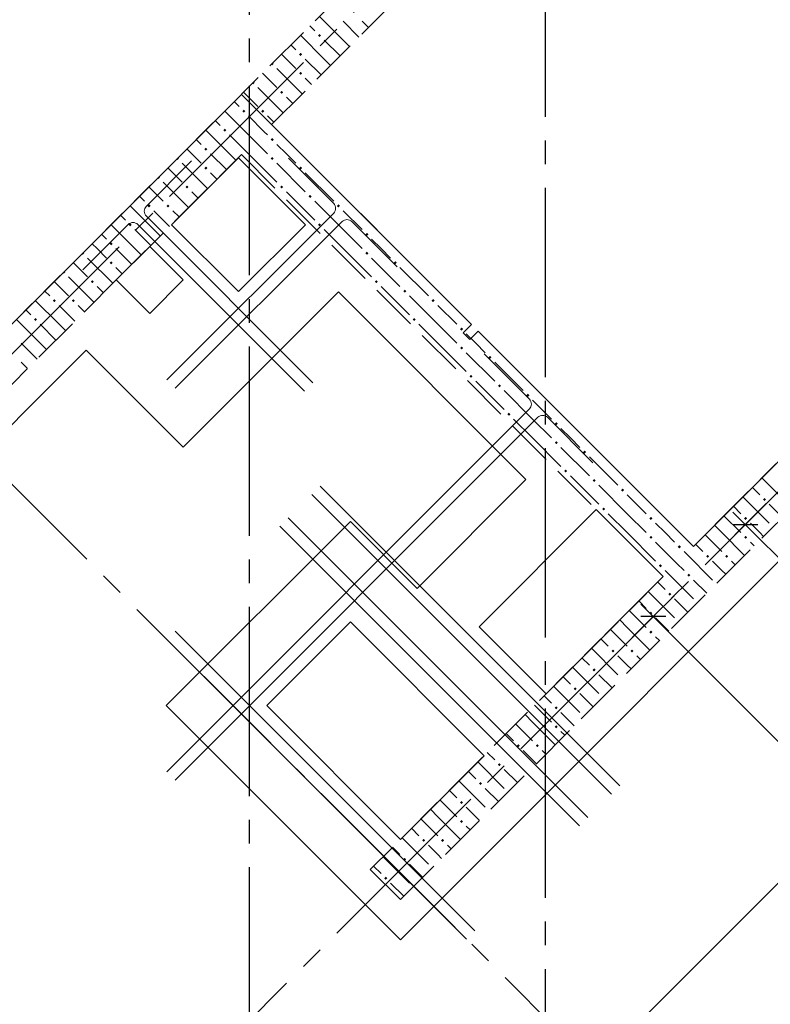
# Model space of a CAD drawing. Header units: millimetres. Extents: x 0 to 43074, y 0 to 59400.
# Tile 12 of 29: x 20854 to 24025, y 19841 to 24000. Entities that reach past the tile are written whole.
import ezdxf

# ---------------------------------------------------------------- set-up
doc = ezdxf.new("R2010")
doc.units = ezdxf.units.MM
doc.linetypes.add('______2', pattern=[270, 200, -70])
doc.linetypes.add('______5', pattern=[1100, 800, -100, 100, -100])
for name, color, linetype, lineweight in [('Standard', 7, 'Continuous', 25), ('Обрамление проемов стержнями', 7, 'Continuous', 25), ('Оси', 40, '______5', 18), ('Позиционная метка линия выноска', 7, 'Continuous', 13)]:
    doc.layers.add(name, color=color, linetype=linetype, lineweight=lineweight)
doc.layers.add('ЖБ Перекрытие верхний уровень', color=7, linetype='Continuous', lineweight=25, true_color=0xe0e0ff)
doc.layers.add('ЖБ Стена верхний уровень', color=7, linetype='Continuous', lineweight=25, true_color=0x006e00)

msp = doc.modelspace()

# ---------------------------------------------------------------- hatches: boundary and pattern name
at = {"layer": 'ЖБ Стена верхний уровень', "linetype": 'Continuous', "lineweight": 18, "transparency": 33554687}
for points in [[(22114.5, 23933.1), (22121, 23939.6), (22127.4, 23933.1), (22121, 23926.6)], [(22034.5, 23853.1), (22040.9, 23859.6), (22047.4, 23853.1), (22040.9, 23846.6)], [(21923.7, 23816.9), (21927.4, 23813.1), (21921, 23806.6), (21917.2, 23810.4)], [(22034.5, 23773.1), (22040.9, 23779.6), (22047.4, 23773.1), (22040.9, 23766.6)], [(21843.7, 23736.9), (21847.4, 23733.1), (21840.9, 23726.6), (21837.2, 23730.4)], [(21954.4, 23693.1), (21960.9, 23699.6), (21967.4, 23693.1), (21960.9, 23686.6)], [(21794.5, 23613.1), (21801, 23619.6), (21807.5, 23613.1), (21801, 23606.6)], [(21874.5, 23613.1), (21881, 23619.6), (21887.5, 23613.1), (21881, 23606.6)], [(21714.5, 23533.1), (21721, 23539.6), (21727.4, 23533.1), (21721, 23526.6)], [(21914.5, 23493.1), (21921, 23499.6), (21927.4, 23493.1), (21921, 23486.6)], [(21634.5, 23453.1), (21640.9, 23459.6), (21647.4, 23453.1), (21640.9, 23446.6)], [(21523.7, 23416.9), (21527.4, 23413.1), (21521, 23406.6), (21517.2, 23410.4)], [(21914.5, 23413.1), (21921, 23419.6), (21927.4, 23413.1), (21921, 23406.6)], [(21634.5, 23373.1), (21640.9, 23379.6), (21647.4, 23373.1), (21640.9, 23366.6)], [(22034.5, 23373.1), (22040.9, 23379.6), (22047.4, 23373.1), (22040.9, 23366.6)], [(21443.7, 23336.9), (21447.4, 23333.1), (21440.9, 23326.6), (21437.2, 23330.4)], [(21554.4, 23293.1), (21560.9, 23299.6), (21567.4, 23293.1), (21560.9, 23286.6)], [(21954.4, 23293.1), (21960.9, 23299.6), (21967.4, 23293.1), (21960.9, 23286.6)], [(22074.5, 23253.1), (22081, 23259.6), (22087.5, 23253.1), (22081, 23246.6)], [(21394.5, 23213.1), (21401, 23219.6), (21407.5, 23213.1), (21401, 23206.6)], [(21474.5, 23213.1), (21481, 23219.6), (21487.5, 23213.1), (21481, 23206.6)], [(22194.5, 23213.1), (22201, 23219.6), (22207.5, 23213.1), (22201, 23206.6)], [(21314.5, 23133.1), (21321, 23139.6), (21327.4, 23133.1), (21321, 23126.6)], [(22114.5, 23133.1), (22121, 23139.6), (22127.4, 23133.1), (22121, 23126.6)], [(22314.5, 23093.1), (22321, 23099.6), (22327.4, 23093.1), (22321, 23086.6)], [(21234.5, 23053.1), (21240.9, 23059.6), (21247.4, 23053.1), (21240.9, 23046.6)], [(21123.7, 23016.9), (21127.4, 23013.1), (21121, 23006.6), (21117.2, 23010.4)], [(22314.5, 23013.1), (22321, 23019.6), (22327.4, 23013.1), (22321, 23006.6)], [(21234.5, 22973.1), (21240.9, 22979.6), (21247.4, 22973.1), (21240.9, 22966.6)], [(22434.5, 22973.1), (22440.9, 22979.6), (22447.4, 22973.1), (22440.9, 22966.6)], [(21043.7, 22936.9), (21047.4, 22933.1), (21040.9, 22926.6), (21037.2, 22930.4)], [(21154.4, 22893.1), (21160.9, 22899.6), (21167.4, 22893.1), (21160.9, 22886.6)], [(22354.4, 22893.1), (22360.9, 22899.6), (22367.4, 22893.1), (22360.9, 22886.6)], [(22474.5, 22853.1), (22481, 22859.6), (22487.5, 22853.1), (22481, 22846.6)], [(20994.5, 22813.1), (21001, 22819.6), (21007.5, 22813.1), (21001, 22806.6)], [(21074.5, 22813.1), (21081, 22819.6), (21087.5, 22813.1), (21081, 22806.6)], [(22594.5, 22813.1), (22601, 22819.6), (22607.5, 22813.1), (22601, 22806.6)], [(20914.5, 22733.1), (20921, 22739.6), (20927.4, 22733.1), (20921, 22726.6)], [(22514.5, 22733.1), (22521, 22739.6), (22527.4, 22733.1), (22521, 22726.6)], [(22714.5, 22693.1), (22721, 22699.6), (22727.4, 22693.1), (22721, 22686.6)], [(22714.5, 22613.1), (22721, 22619.6), (22727.4, 22613.1), (22721, 22606.6)], [(22834.5, 22573.1), (22840.9, 22579.6), (22847.4, 22573.1), (22840.9, 22566.6)], [(22754.4, 22493.1), (22760.9, 22499.6), (22767.4, 22493.1), (22760.9, 22486.6)], [(22874.5, 22453.1), (22881, 22459.6), (22887.5, 22453.1), (22881, 22446.6)], [(22994.5, 22413.1), (23001, 22419.6), (23007.5, 22413.1), (23001, 22406.6)], [(22914.5, 22333.1), (22921, 22339.6), (22927.4, 22333.1), (22921, 22326.6)], [(23114.5, 22293.1), (23121, 22299.6), (23127.4, 22293.1), (23121, 22286.6)], [(23114.5, 22213.1), (23121, 22219.6), (23127.4, 22213.1), (23121, 22206.6)], [(23234.5, 22173.1), (23240.9, 22179.6), (23247.4, 22173.1), (23240.9, 22166.6)], [(23154.4, 22093.1), (23160.9, 22099.6), (23167.4, 22093.1), (23160.9, 22086.6)], [(23274.5, 22053.1), (23281, 22059.6), (23287.5, 22053.1), (23281, 22046.6)], [(23394.5, 22013.1), (23401, 22019.6), (23407.5, 22013.1), (23401, 22006.6)], [(23994.5, 21973.1), (24001, 21979.6), (24007.5, 21973.1), (24001, 21966.6)], [(23314.5, 21933.1), (23321, 21939.6), (23327.4, 21933.1), (23321, 21926.6)], [(23514.5, 21893.1), (23521, 21899.6), (23527.4, 21893.1), (23521, 21886.6)], [(23914.5, 21893.1), (23921, 21899.6), (23927.4, 21893.1), (23921, 21886.6)], [(23514.5, 21813.1), (23521, 21819.6), (23527.4, 21813.1), (23521, 21806.6)], [(23914.5, 21813.1), (23921, 21819.6), (23927.4, 21813.1), (23921, 21806.6)], [(23634.5, 21773.1), (23640.9, 21779.6), (23647.4, 21773.1), (23640.9, 21766.6)], [(23754.4, 21733.1), (23760.9, 21739.6), (23767.4, 21733.1), (23760.9, 21726.6)], [(23834.5, 21733.1), (23840.9, 21739.6), (23847.4, 21733.1), (23840.9, 21726.6)], [(23554.4, 21693.1), (23560.9, 21699.6), (23567.4, 21693.1), (23560.9, 21686.6)], [(23674.5, 21653.1), (23681, 21659.6), (23687.5, 21653.1), (23681, 21646.6)], [(23594.5, 21573.1), (23601, 21579.6), (23607.5, 21573.1), (23601, 21566.6)], [(23514.5, 21493.1), (23521, 21499.6), (23527.4, 21493.1), (23521, 21486.6)], [(23514.5, 21413.1), (23521, 21419.6), (23527.4, 21413.1), (23521, 21406.6)], [(23354.4, 21333.1), (23360.9, 21339.6), (23367.4, 21333.1), (23360.9, 21326.6)], [(23434.5, 21333.1), (23440.9, 21339.6), (23447.4, 21333.1), (23440.9, 21326.6)], [(23274.5, 21253.1), (23281, 21259.6), (23287.5, 21253.1), (23281, 21246.6)], [(23194.5, 21173.1), (23201, 21179.6), (23207.5, 21173.1), (23201, 21166.6)], [(23114.5, 21093.1), (23121, 21099.6), (23127.4, 21093.1), (23121, 21086.6)], [(23114.5, 21013.1), (23121, 21019.6), (23127.4, 21013.1), (23121, 21006.6)], [(22954.4, 20933.1), (22960.9, 20939.6), (22967.4, 20933.1), (22960.9, 20926.6)], [(23034.5, 20933.1), (23040.9, 20939.6), (23047.4, 20933.1), (23040.9, 20926.6)], [(22874.5, 20853.1), (22881, 20859.6), (22887.5, 20853.1), (22881, 20846.6)], [(22794.5, 20773.1), (22801, 20779.6), (22807.5, 20773.1), (22801, 20766.6)], [(22714.5, 20693.1), (22721, 20699.6), (22727.4, 20693.1), (22721, 20686.6)], [(22714.5, 20613.1), (22721, 20619.6), (22727.4, 20613.1), (22721, 20606.6)], [(22554.4, 20533.1), (22560.9, 20539.6), (22567.4, 20533.1), (22560.9, 20526.6)], [(22634.5, 20533.1), (22640.9, 20539.6), (22647.4, 20533.1), (22640.9, 20526.6)], [(22474.5, 20453.1), (22481, 20459.6), (22487.5, 20453.1), (22481, 20446.6)], [(22394.5, 20373.1), (22401, 20379.6), (22407.5, 20373.1), (22401, 20366.6)]]:
    msp.add_hatch(color=7, dxfattribs=at).paths.add_polyline_path(points, flags=16)

# ---------------------------------------------------------------- linework, layer by layer
at = {"layer": 'Standard', "color": 7, "linetype": 'Continuous', "lineweight": 13, "transparency": 33554687}
for p, q in [((23281.9, 19577), (28981.2, 25276.3)), ((23919.7, 21867.3), (23866.6, 21920.3)), ((23919.7, 21867.3), (25433.6, 20353.3)), ((23530.7, 21478.4), (23477.7, 21531.4)), ((25044.7, 19964.4), (23530.7, 21478.4))]:
    msp.add_line(p, q, dxfattribs=at)
at = {"layer": 'Standard', "color": 7, "linetype": 'Continuous', "lineweight": 25, "transparency": 33554687}
for p, q in [((23700.2, 21775.1), (26560.4, 24635.3)), ((20553.6, 22446.8), (21791, 23684.3)), ((21791, 23684.3), (22763.3, 22712)), ((21778.7, 23416.8), (21495.8, 23133.9)), ((22061.5, 23133.9), (21778.7, 23416.8)), ((21495.8, 23133.9), (21778.7, 22851.1)), ((21778.7, 22851.1), (22061.5, 23133.9)), ((21403.9, 23042), (21262.5, 22900.6)), ((21545.3, 22900.6), (21403.9, 23042)), ((21262.5, 22900.6), (21403.9, 22759.2)), ((21403.9, 22759.2), (21545.3, 22900.6)), ((22763.3, 22712), (22727.9, 22676.6)), ((22727.9, 22676.6), (22756.2, 22648.4)), ((22756.2, 22648.4), (22791.6, 22683.7)), ((22791.6, 22683.7), (23700.2, 21775.1)), ((23290.1, 21930.6), (22795.1, 21435.7)), ((23572.9, 21647.8), (23290.1, 21930.6)), ((23866.6, 21867.3), (23972.7, 21867.3)), ((23077.9, 21152.8), (23572.9, 21647.8)), ((23583.8, 21478.4), (23477.7, 21478.4)), ((22251.2, 21456.3), (21897.7, 21102.7)), ((22816.9, 20890.6), (22251.2, 21456.3)), ((22795.1, 21435.7), (23077.9, 21152.8)), ((21897.7, 21102.7), (22463.3, 20537)), ((22463.3, 20537), (22816.9, 20890.6))]:
    msp.add_line(p, q, dxfattribs=at)
at = {"layer": 'Standard', "color": 251, "linetype": 'Continuous', "lineweight": -3, "true_color": 0x656565, "transparency": 33554687}
for p, q in [((23919.7, 21867.3), (24008.1, 21955.7)), ((23919.7, 21867.3), (23831.3, 21778.9)), ((23919.7, 21867.3), (23919.7, 21867.3)), ((23530.7, 21478.4), (23619.1, 21566.7)), ((23530.7, 21478.4), (23442.4, 21390))]:
    msp.add_line(p, q, dxfattribs=at)
at = {"layer": 'ЖБ Перекрытие верхний уровень', "color": 7, "linetype": 'Continuous', "lineweight": 18, "transparency": 33554687}
for p, q in [((23700.2, 21775.1), (26560.4, 24635.3)), ((20553.6, 22446.8), (21791, 23684.2)), ((21791, 23684.2), (21918.3, 23557)), ((21918.3, 23557), (22763.3, 22712)), ((21778.7, 23416.7), (21495.8, 23133.9)), ((22061.5, 23133.9), (21778.7, 23416.7)), ((21495.8, 23133.9), (21778.7, 22851.1)), ((21778.7, 22851.1), (22061.5, 23133.9)), ((21403.9, 23042), (21262.5, 22900.6)), ((21545.3, 22900.6), (21403.9, 23042)), ((21262.5, 22900.6), (21403.9, 22759.1)), ((21403.9, 22759.1), (21545.3, 22900.6)), ((22763.3, 22712), (22727.9, 22676.6)), ((22727.9, 22676.6), (22756.2, 22648.3)), ((22756.2, 22648.3), (22791.6, 22683.7)), ((22791.6, 22683.7), (23700.2, 21775.1)), ((23290.1, 21930.6), (22795.1, 21435.6)), ((23572.9, 21647.8), (23290.1, 21930.6)), ((23077.9, 21152.8), (23572.9, 21647.8)), ((22251.2, 21456.3), (21897.7, 21102.7)), ((22816.9, 20890.6), (22251.2, 21456.3)), ((22795.1, 21435.6), (23077.9, 21152.8)), ((21897.7, 21102.7), (22463.4, 20537)), ((22463.4, 20537), (22816.9, 20890.6))]:
    msp.add_line(p, q, dxfattribs=at)
at = {"layer": 'ЖБ Стена верхний уровень', "color": 251, "linetype": '______2', "lineweight": 13, "true_color": 0x656565, "transparency": 33554687}
for p, q in [((28515.6, 26590.5), (23700.2, 21775.1)), ((22462.8, 20283.1), (28642.9, 26463.2)), ((22434.5, 24327.7), (20553.6, 22446.8)), ((21918.3, 23557), (22561.7, 24200.4)), ((23700.2, 21775.1), (21918.3, 23557)), ((20553.6, 22192.2), (21791, 23429.7)), ((21791, 23429.7), (23572.9, 21647.8)), ((23572.9, 21647.8), (22335.5, 20410.3)), ((22335.5, 20410.3), (22462.8, 20283.1))]:
    msp.add_line(p, q, dxfattribs=at)
at = {"layer": 'ЖБ Стена верхний уровень', "color": 9, "linetype": 'Continuous', "lineweight": 18, "true_color": 0xc7c7c7, "transparency": 33554687}
for p, q in [((22221, 23913.1), (22120.4, 24013.7)), ((22080.4, 23973.7), (22101, 23953.1)), ((22221, 23993.1), (22287.7, 23926.4)), ((22301, 23993.1), (22327.7, 23966.4)), ((22140.9, 23833.1), (22040.4, 23933.7)), ((22000.4, 23893.7), (22021, 23873.1)), ((22140.9, 23913.1), (22207.7, 23846.4)), ((22221, 23913.1), (22247.7, 23886.4)), ((21981, 23833.1), (21960.4, 23853.7)), ((22021, 23793.1), (21981, 23833.1)), ((22060.9, 23833.1), (22127.7, 23766.4)), ((22140.9, 23833.1), (22167.7, 23806.4)), ((21940.9, 23793.1), (22047.7, 23686.4)), ((21880.4, 23773.7), (21940.9, 23713.1)), ((22060.9, 23753.1), (22087.7, 23726.4)), ((21860.9, 23713.1), (21967.7, 23606.4)), ((21821, 23673.1), (21800.4, 23693.7)), ((21860.9, 23633.1), (21821, 23673.1)), ((21981, 23673.1), (22007.7, 23646.4)), ((21760.4, 23653.7), (21781, 23633.1)), ((21821, 23513.1), (21720.4, 23613.7)), ((21821, 23593.1), (21887.7, 23526.4)), ((21901, 23593.1), (21927.7, 23566.4)), ((21680.4, 23573.7), (21701, 23553.1)), ((21740.9, 23433.1), (21640.4, 23533.7)), ((21740.9, 23513.1), (21807.7, 23446.4)), ((21821, 23513.1), (21847.7, 23486.4)), ((21887.7, 23526.4), (21901, 23513.1)), ((21600.4, 23493.7), (21621, 23473.1)), ((21847.7, 23486.4), (21901, 23433.1)), ((21981, 23433.1), (21940.9, 23473.1)), ((21581, 23433.1), (21560.4, 23453.7)), ((21621, 23393.1), (21581, 23433.1)), ((21660.9, 23433.1), (21727.7, 23366.4)), ((21740.9, 23433.1), (21767.7, 23406.4)), ((21807.7, 23446.4), (21821, 23433.1)), ((21821, 23433.1), (21940.9, 23313.1)), ((22021, 23393.1), (21981, 23433.1)), ((21480.4, 23373.7), (21540.9, 23313.1)), ((21540.9, 23393.1), (21647.7, 23286.4)), ((21940.9, 23393.1), (22060.9, 23273.1)), ((21660.9, 23353.1), (21687.7, 23326.4)), ((22060.9, 23353.1), (22181, 23233.1)), ((21421, 23273.1), (21400.4, 23293.7)), ((21460.9, 23313.1), (21567.7, 23206.4)), ((21360.4, 23253.7), (21381, 23233.1)), ((21460.9, 23233.1), (21421, 23273.1)), ((21581, 23273.1), (21607.7, 23246.4)), ((21981, 23273.1), (22101, 23153.1)), ((21421, 23113.1), (21320.4, 23213.7)), ((22221, 23113.1), (22101, 23233.1)), ((21280.4, 23173.7), (21301, 23153.1)), ((21421, 23193.1), (21487.7, 23126.4)), ((21501, 23193.1), (21527.7, 23166.4)), ((22221, 23193.1), (22301, 23113.1)), ((21340.9, 23033.1), (21240.4, 23133.7)), ((21200.4, 23093.7), (21221, 23073.1)), ((21340.9, 23113.1), (21407.7, 23046.4)), ((21421, 23113.1), (21447.7, 23086.4)), ((22140.9, 23113.1), (22221, 23033.1)), ((22221, 23113.1), (22301, 23033.1)), ((21181, 23033.1), (21160.4, 23053.7)), ((22381, 23033.1), (22340.9, 23073.1)), ((21221, 22993.1), (21181, 23033.1)), ((21260.9, 23033.1), (21327.7, 22966.4)), ((21340.9, 23033.1), (21367.7, 23006.4)), ((22221, 23033.1), (22340.9, 22913.1)), ((22421, 22993.1), (22381, 23033.1)), ((21080.4, 22973.7), (21140.9, 22913.1)), ((21140.9, 22993.1), (21247.7, 22886.4)), ((22340.9, 22993.1), (22460.9, 22873.1)), ((21260.9, 22953.1), (21287.7, 22926.4)), ((22460.9, 22953.1), (22581, 22833.1)), ((21021, 22873.1), (21000.4, 22893.7)), ((21060.9, 22913.1), (21167.7, 22806.4)), ((20960.4, 22853.7), (20981, 22833.1)), ((21060.9, 22833.1), (21021, 22873.1)), ((21181, 22873.1), (21207.7, 22846.4)), ((22381, 22873.1), (22501, 22753.1)), ((22621, 22713.1), (22501, 22833.1)), ((21021, 22713.1), (20920.4, 22813.7)), ((21021, 22793.1), (21087.7, 22726.4)), ((21101, 22793.1), (21127.7, 22766.4)), ((22621, 22793.1), (22701, 22713.1)), ((20880.4, 22773.7), (20901, 22753.1)), ((20940.9, 22633.1), (20840.4, 22733.7)), ((20940.9, 22713.1), (21007.7, 22646.4)), ((21021, 22713.1), (21047.7, 22686.4)), ((22540.9, 22713.1), (22621, 22633.1)), ((22621, 22713.1), (22701, 22633.1)), ((22781, 22633.1), (22740.9, 22673.1)), ((20860.9, 22633.1), (20927.7, 22566.4)), ((20940.9, 22633.1), (20967.7, 22606.4)), ((22621, 22633.1), (22740.9, 22513.1)), ((22821, 22593.1), (22781, 22633.1)), ((22740.9, 22593.1), (22860.9, 22473.1)), ((20860.9, 22553.1), (20887.7, 22526.4)), ((22860.9, 22553.1), (22981, 22433.1)), ((22781, 22473.1), (22901, 22353.1)), ((23021, 22313.1), (22901, 22433.1)), ((23021, 22393.1), (23101, 22313.1)), ((22940.9, 22313.1), (23021, 22233.1)), ((23021, 22313.1), (23101, 22233.1)), ((23181, 22233.1), (23140.9, 22273.1)), ((23021, 22233.1), (23140.9, 22113.1)), ((23221, 22193.1), (23181, 22233.1)), ((23140.9, 22193.1), (23260.9, 22073.1)), ((23260.9, 22153.1), (23381, 22033.1)), ((23181, 22073.1), (23301, 21953.1)), ((23989.6, 22064.5), (24101, 21953.1)), ((23421, 21913.1), (23301, 22033.1)), ((23949.6, 22024.5), (23981, 21993.1)), ((23421, 21993.1), (23501, 21913.1)), ((23909.6, 21984.5), (24021, 21873.1)), ((23869.6, 21944.5), (23901, 21913.1)), ((24076.9, 21897.2), (24021, 21953.1)), ((23340.9, 21913.1), (23421, 21833.1)), ((23421, 21913.1), (23501, 21833.1)), ((23829.6, 21904.5), (23901, 21833.1)), ((23581, 21833.1), (23540.9, 21873.1)), ((23789.6, 21864.5), (23821, 21833.1)), ((23981, 21833.1), (23940.9, 21873.1)), ((23421, 21833.1), (23540.9, 21713.1)), ((23540.9, 21793.1), (23629.6, 21704.5)), ((23621, 21793.1), (23581, 21833.1)), ((23749.6, 21824.5), (23821, 21753.1)), ((23821, 21833.1), (23916.9, 21737.2)), ((23940.9, 21793.1), (23956.9, 21777.2)), ((23996.9, 21817.2), (23981, 21833.1)), ((23660.9, 21753.1), (23669.6, 21744.5)), ((23709.6, 21784.5), (23740.9, 21753.1)), ((23669.6, 21744.5), (23781, 21633.1)), ((23821, 21673.1), (23781, 21713.1)), ((23860.9, 21713.1), (23876.9, 21697.2)), ((23581, 21673.1), (23589.6, 21664.5)), ((23629.6, 21704.5), (23660.9, 21673.1)), ((23836.9, 21657.2), (23821, 21673.1)), ((23589.6, 21664.5), (23701, 21553.1)), ((23756.9, 21577.2), (23701, 21633.1)), ((23549.6, 21624.5), (23581, 21593.1)), ((23469.6, 21544.5), (23501, 21513.1)), ((23509.6, 21584.5), (23621, 21473.1)), ((23676.9, 21497.2), (23621, 21553.1)), ((23429.6, 21504.5), (23501, 21433.1)), ((23389.6, 21464.5), (23421, 21433.1)), ((23581, 21433.1), (23540.9, 21473.1)), ((23349.6, 21424.5), (23421, 21353.1)), ((23421, 21433.1), (23516.9, 21337.2)), ((23596.9, 21417.2), (23581, 21433.1)), ((23309.6, 21384.5), (23340.9, 21353.1)), ((23540.9, 21393.1), (23556.9, 21377.2)), ((23269.6, 21344.5), (23381, 21233.1)), ((23229.6, 21304.5), (23260.9, 21273.1)), ((23421, 21273.1), (23381, 21313.1)), ((23460.9, 21313.1), (23476.9, 21297.2)), ((23189.6, 21264.5), (23301, 21153.1)), ((23436.9, 21257.2), (23421, 21273.1)), ((23149.6, 21224.5), (23181, 21193.1)), ((23356.9, 21177.2), (23301, 21233.1)), ((23109.6, 21184.5), (23221, 21073.1)), ((23069.6, 21144.5), (23101, 21113.1)), ((23276.9, 21097.2), (23221, 21153.1)), ((23029.6, 21104.5), (23101, 21033.1)), ((22989.6, 21064.5), (23021, 21033.1)), ((23181, 21033.1), (23140.9, 21073.1)), ((22949.6, 21024.5), (23021, 20953.1)), ((23021, 21033.1), (23116.9, 20937.2)), ((23196.9, 21017.2), (23181, 21033.1)), ((22909.6, 20984.5), (22940.9, 20953.1)), ((23140.9, 20993.1), (23156.9, 20977.2)), ((22869.6, 20944.5), (22981, 20833.1)), ((22829.6, 20904.5), (22860.9, 20873.1)), ((23021, 20873.1), (22981, 20913.1)), ((23060.9, 20913.1), (23076.9, 20897.2)), ((22789.6, 20864.5), (22901, 20753.1)), ((23036.9, 20857.2), (23021, 20873.1)), ((22749.6, 20824.5), (22781, 20793.1)), ((22956.9, 20777.2), (22901, 20833.1)), ((22709.6, 20784.5), (22821, 20673.1)), ((22876.9, 20697.2), (22821, 20753.1)), ((22669.6, 20744.5), (22701, 20713.1)), ((22629.6, 20704.5), (22701, 20633.1)), ((22781, 20633.1), (22740.9, 20673.1)), ((22589.6, 20664.5), (22621, 20633.1)), ((22621, 20633.1), (22716.9, 20537.2)), ((22796.9, 20617.2), (22781, 20633.1)), ((22549.6, 20624.5), (22621, 20553.1)), ((22740.9, 20593.1), (22756.9, 20577.2)), ((22509.6, 20584.5), (22540.9, 20553.1)), ((22429.6, 20504.5), (22460.9, 20473.1)), ((22469.6, 20544.5), (22581, 20433.1)), ((22621, 20473.1), (22581, 20513.1)), ((22660.9, 20513.1), (22676.9, 20497.2)), ((22389.6, 20464.5), (22501, 20353.1)), ((22636.9, 20457.2), (22621, 20473.1)), ((22349.6, 20424.5), (22381, 20393.1)), ((22556.9, 20377.2), (22501, 20433.1)), ((22476.9, 20297.2), (22421, 20353.1))]:
    msp.add_line(p, q, dxfattribs=at)
at = {"layer": 'Обрамление проемов стержнями', "color": 7, "linetype": 'Continuous', "lineweight": 18, "transparency": 33554687}
for p, q in [((23389.1, 20764), (22123.4, 22029.7)), ((23389.1, 20764), (22123.4, 22029.7)), ((23353.8, 20728.6), (22088.1, 21994.4)), ((23353.8, 20728.6), (22088.1, 21994.4)), ((23254.8, 20629.7), (21989.1, 21895.4)), ((23254.8, 20629.7), (21989.1, 21895.4)), ((23219.4, 20594.3), (21953.7, 21860)), ((23219.4, 20594.3), (21953.7, 21860)), ((22741.4, 20116.3), (21475.7, 21382)), ((22741.4, 20116.3), (21475.7, 21382)), ((22776.8, 20151.6), (21511.1, 21417.4)), ((22776.8, 20151.6), (21511.1, 21417.4))]:
    msp.add_line(p, q, dxfattribs=at)
for points in [[(21476.4, 22478.1), (22181.1, 23182.8), (22184.4, 23187.1), (22187, 23192.3), (22188.5, 23197.8), (22189, 23203.1), (22188.5, 23208.5), (22187, 23214), (22184.4, 23219.1), (22181.1, 23223.4), (21989.3, 23415.3)], [(21476.4, 22478.1), (22181.1, 23182.8), (22184.4, 23187.1), (22187, 23192.3), (22188.5, 23197.8), (22189, 23203.1), (22188.5, 23208.5), (22187, 23214), (22184.4, 23219.1), (22181.1, 23223.4), (21989.3, 23415.3)], [(21476.4, 22478.1), (22181.1, 23182.8), (22184.4, 23187.1), (22187, 23192.3), (22188.5, 23197.8), (22189, 23203.1), (22188.5, 23208.5), (22187, 23214), (22184.4, 23219.1), (22181.1, 23223.4), (21989.3, 23415.3)], [(21476.4, 22478.1), (22181.1, 23182.8), (22184.4, 23187.1), (22187, 23192.3), (22188.5, 23197.8), (22189, 23203.1), (22188.5, 23208.5), (22187, 23214), (22184.4, 23219.1), (22181.1, 23223.4), (21989.3, 23415.3)], [(22093.2, 22465.8), (21388.5, 23170.6), (21385.2, 23174.8), (21382.6, 23180), (21381.1, 23185.5), (21380.6, 23190.8), (21381.1, 23196.2), (21382.6, 23201.7), (21385.2, 23206.9), (21388.5, 23211.1), (21580.3, 23403)], [(22093.2, 22465.8), (21388.5, 23170.6), (21385.2, 23174.8), (21382.6, 23180), (21381.1, 23185.5), (21380.6, 23190.8), (21381.1, 23196.2), (21382.6, 23201.7), (21385.2, 23206.9), (21388.5, 23211.1), (21580.3, 23403)], [(22093.2, 22465.8), (21388.5, 23170.6), (21385.2, 23174.8), (21382.6, 23180), (21381.1, 23185.5), (21380.6, 23190.8), (21381.1, 23196.2), (21382.6, 23201.7), (21385.2, 23206.9), (21388.5, 23211.1), (21580.3, 23403)], [(22093.2, 22465.8), (21388.5, 23170.6), (21385.2, 23174.8), (21382.6, 23180), (21381.1, 23185.5), (21380.6, 23190.8), (21381.1, 23196.2), (21382.6, 23201.7), (21385.2, 23206.9), (21388.5, 23211.1), (21580.3, 23403)], [(22057.8, 22430.5), (21353.1, 23135.2), (21348.8, 23138.4), (21343.7, 23141), (21338.2, 23142.6), (21332.8, 23143.1), (21327.5, 23142.6), (21321.9, 23141), (21316.8, 23138.4), (21312.5, 23135.2), (21120.7, 22943.4)], [(22057.8, 22430.5), (21353.1, 23135.2), (21348.8, 23138.4), (21343.7, 23141), (21338.2, 23142.6), (21332.8, 23143.1), (21327.5, 23142.6), (21321.9, 23141), (21316.8, 23138.4), (21312.5, 23135.2), (21120.7, 22943.4)], [(22057.8, 22430.5), (21353.1, 23135.2), (21348.8, 23138.4), (21343.7, 23141), (21338.2, 23142.6), (21332.8, 23143.1), (21327.5, 23142.6), (21321.9, 23141), (21316.8, 23138.4), (21312.5, 23135.2), (21120.7, 22943.4)], [(22057.8, 22430.5), (21353.1, 23135.2), (21348.8, 23138.4), (21343.7, 23141), (21338.2, 23142.6), (21332.8, 23143.1), (21327.5, 23142.6), (21321.9, 23141), (21316.8, 23138.4), (21312.5, 23135.2), (21120.7, 22943.4)], [(21511.8, 22442.8), (22216.5, 23147.5), (22220.8, 23150.7), (22225.9, 23153.3), (22231.4, 23154.9), (22236.8, 23155.3), (22242.1, 23154.9), (22247.7, 23153.3), (22252.8, 23150.7), (22257.1, 23147.5), (22448.9, 22955.6)], [(21511.8, 22442.8), (22216.5, 23147.5), (22220.8, 23150.7), (22225.9, 23153.3), (22231.4, 23154.9), (22236.8, 23155.3), (22242.1, 23154.9), (22247.7, 23153.3), (22252.8, 23150.7), (22257.1, 23147.5), (22448.9, 22955.6)], [(21511.8, 22442.8), (22216.5, 23147.5), (22220.8, 23150.7), (22225.9, 23153.3), (22231.4, 23154.9), (22236.8, 23155.3), (22242.1, 23154.9), (22247.7, 23153.3), (22252.8, 23150.7), (22257.1, 23147.5), (22448.9, 22955.6)], [(21511.8, 22442.8), (22216.5, 23147.5), (22220.8, 23150.7), (22225.9, 23153.3), (22231.4, 23154.9), (22236.8, 23155.3), (22242.1, 23154.9), (22247.7, 23153.3), (22252.8, 23150.7), (22257.1, 23147.5), (22448.9, 22955.6)], [(21475.7, 20823.4), (23008.2, 22355.8), (23011.4, 22360.1), (23014, 22365.2), (23015.5, 22370.8), (23016, 22376.1), (23015.5, 22381.4), (23014, 22387), (23011.4, 22392.1), (23008.2, 22396.4), (22816.3, 22588.2)], [(21475.7, 20823.4), (23008.2, 22355.8), (23011.4, 22360.1), (23014, 22365.2), (23015.5, 22370.8), (23016, 22376.1), (23015.5, 22381.4), (23014, 22387), (23011.4, 22392.1), (23008.2, 22396.4), (22816.3, 22588.2)], [(21475.7, 20823.4), (23008.2, 22355.8), (23011.4, 22360.1), (23014, 22365.2), (23015.5, 22370.8), (23016, 22376.1), (23015.5, 22381.4), (23014, 22387), (23011.4, 22392.1), (23008.2, 22396.4), (22816.3, 22588.2)], [(21475.7, 20823.4), (23008.2, 22355.8), (23011.4, 22360.1), (23014, 22365.2), (23015.5, 22370.8), (23016, 22376.1), (23015.5, 22381.4), (23014, 22387), (23011.4, 22392.1), (23008.2, 22396.4), (22816.3, 22588.2)], [(21511.1, 20788), (23043.5, 22320.5), (23047.8, 22323.7), (23052.9, 22326.3), (23058.5, 22327.9), (23063.8, 22328.3), (23069.1, 22327.9), (23074.7, 22326.3), (23079.8, 22323.7), (23084.1, 22320.5), (23275.9, 22128.6)], [(21511.1, 20788), (23043.5, 22320.5), (23047.8, 22323.7), (23052.9, 22326.3), (23058.5, 22327.9), (23063.8, 22328.3), (23069.1, 22327.9), (23074.7, 22326.3), (23079.8, 22323.7), (23084.1, 22320.5), (23275.9, 22128.6)], [(21511.1, 20788), (23043.5, 22320.5), (23047.8, 22323.7), (23052.9, 22326.3), (23058.5, 22327.9), (23063.8, 22328.3), (23069.1, 22327.9), (23074.7, 22326.3), (23079.8, 22323.7), (23084.1, 22320.5), (23275.9, 22128.6)], [(21511.1, 20788), (23043.5, 22320.5), (23047.8, 22323.7), (23052.9, 22326.3), (23058.5, 22327.9), (23063.8, 22328.3), (23069.1, 22327.9), (23074.7, 22326.3), (23079.8, 22323.7), (23084.1, 22320.5), (23275.9, 22128.6)]]:
    msp.add_lwpolyline(points, dxfattribs=at)
at = {"layer": 'Оси', "color": 8, "linetype": '______5', "lineweight": -3, "transparency": 33554687}
for p, q in [((21824, 57820), (21824, 7100)), ((23074, 50790), (23074, 7100)), ((12153.1, 13919.1), (31163, 32929)), ((14415.9, 12363.5), (33072.2, 31019.8)), ((23471.2, 19387.8), (16584.2, 26274.8))]:
    msp.add_line(p, q, dxfattribs=at)
at = {"layer": 'Позиционная метка линия выноска', "color": 251, "linetype": 'Continuous', "lineweight": 13, "true_color": 0x494949, "transparency": 33554687}
msp.add_lwpolyline([(22667.8, 27035.9), (23820.4, 25883.4), (24778.5, 26841.5), (26984.7, 24635.3), (25236.1, 22886.7), (25773.6, 22349.3), (25087.7, 21663.4), (24550.3, 22200.8), (22463.4, 20112.7), (21473.4, 21102.7), (22251.2, 21880.5), (22533.9, 21597.8), (22993.2, 22057.8), (22201.4, 22849.6), (21545.3, 22193.5), (21134.9, 22603.9), (20553.6, 22022.6), (18891.9, 23684.3), (22243.5, 27035.9)], dxfattribs=at)

doc.saveas('drawing.dxf')
